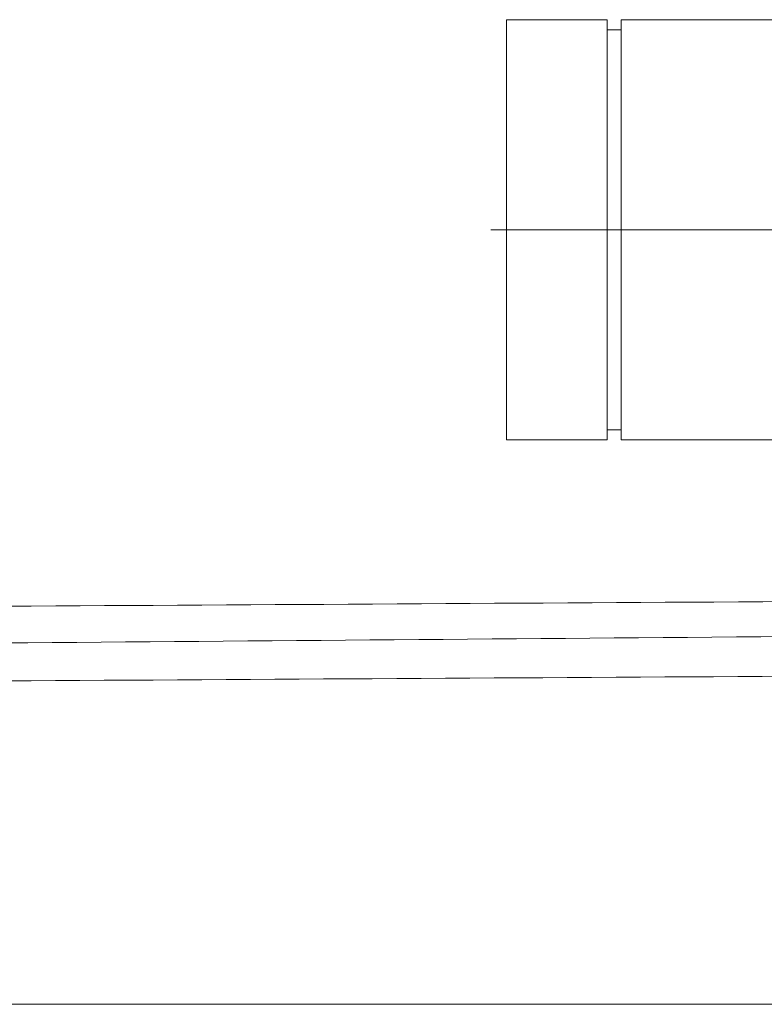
# Model space of a CAD drawing. Header units: millimetres. Extents: x 14831 to 16595, y 7509 to 8717.
# Tile 5 of 15: x 16186 to 16266, y 8238 to 8343. Entities that reach past the tile are written whole.
import ezdxf

# ---------------------------------------------------------------- set-up
doc = ezdxf.new("R2010")
doc.units = ezdxf.units.MM
doc.header["$MEASUREMENT"] = 0
doc.layers.add('图层7', color=4, linetype='Continuous', lineweight=15)

msp = doc.modelspace()

# ---------------------------------------------------------------- linework, layer by layer
at = {"layer": '图层7'}
for p, q in [((16238.087, 8298.273), (16238.087, 8343.273)), ((16238.087, 8343.273), (16248.871, 8343.273)), ((16248.871, 8298.273), (16248.871, 8343.273)), ((16250.377, 8343.273), (16345.481, 8343.273)), ((16250.377, 8343.273), (16250.377, 8298.273)), ((16248.871, 8342.202), (16250.377, 8342.202)), ((16362.624, 8320.773), (16236.429, 8320.773)), ((16320.02, 8320.773), (16238.087, 8320.773)), ((16248.871, 8299.345), (16250.377, 8299.345)), ((16238.087, 8298.273), (16248.871, 8298.273)), ((16250.377, 8298.273), (16345.481, 8298.273)), ((16409.001, 8237.773), (16087.001, 8237.773))]:
    msp.add_line(p, q, dxfattribs=at)
for points, knots in [([(16325.588, 8281.266), (16269.892, 8280.935), (16214.197, 8280.604), (16158.501, 8280.273), (16123.98, 8280.068), (16100.494, 8279.863), (16030.042, 8279.284), (15983.084, 8278.944), (15842.273, 8278.346), (15748.486, 8278.509), (15645.104, 8280.136), (15635.322, 8280.307), (15615.755, 8280.667), (15605.97, 8280.855), (15576.603, 8281.383), (15557.009, 8281.688), (15528.003, 8281.848), (15518.62, 8281.855), (15490.439, 8281.69), (15471.609, 8281.335), (15447.185, 8280.386), (15441.644, 8280.134), (15430.574, 8279.585), (15425.042, 8279.291), (15408.471, 8278.436), (15397.455, 8277.901), (15379.179, 8277.431), (15371.886, 8277.356), (15356.615, 8277.574), (15348.645, 8277.905), (15336.151, 8278.906), (15331.588, 8279.375), (15321.922, 8280.625), (15316.818, 8281.444), (15306.632, 8283.356), (15301.552, 8284.449), (15286.343, 8288.074), (15276.244, 8290.951), (15248.829, 8299.557), (15231.556, 8305.847), (15214.246, 8312.074)], [0, 0, 0, 0, 167.0898521, 167.0898521, 167.0898521, 237.4664577, 237.4664577, 378.2196688, 378.2196688, 659.726091, 659.726091, 689.1552826, 689.1552826, 718.5844742, 718.5844742, 777.4428574, 777.4428574, 805.5491939, 805.5491939, 861.7618667, 861.7618667, 878.2283913, 878.2283913, 894.6949158, 894.6949158, 927.6279649, 927.6279649, 949.6365844, 949.6365844, 973.9444726, 973.9444726, 988.0198546, 988.0198546, 1003.9023911, 1003.9023911, 1019.7849277, 1019.7849277, 1051.5500007, 1051.5500007, 1106.2083131, 1106.2083131, 1106.2083131, 1106.2083131]), ([(16325.501, 8277.649), (16269.693, 8277.191), (16213.884, 8276.732), (16158.075, 8276.273), (15977.247, 8274.788), (15742.788, 8272.741), (15469.457, 8280.248), (15324.72, 8267.371), (15249.628, 8295.094), (15212.892, 8308.31)], [0, 0, 0, 0, 167.4315719, 167.4315719, 167.4315719, 677.5878619, 869.9764166, 990.4835297, 1106.5500328, 1106.5500328, 1106.5500328, 1106.5500328]), ([(16325.501, 8273.266), (16269.835, 8272.935), (16214.168, 8272.604), (16158.501, 8272.273), (16124.074, 8272.069), (16100.612, 8271.864), (16030.228, 8271.285), (15983.308, 8270.945), (15842.6, 8270.346), (15748.859, 8270.507), (15645.586, 8272.127), (15635.887, 8272.295), (15616.498, 8272.652), (15606.808, 8272.838), (15577.738, 8273.363), (15558.363, 8273.67), (15529.026, 8273.848), (15519.076, 8273.858), (15489.206, 8273.682), (15469.265, 8273.286), (15444.025, 8272.238), (15438.771, 8271.986), (15428.243, 8271.452), (15422.971, 8271.172), (15407.141, 8270.363), (15396.57, 8269.866), (15378.783, 8269.426), (15371.563, 8269.358), (15355.735, 8269.588), (15347.131, 8269.962), (15334.084, 8271.072), (15329.619, 8271.55), (15317.933, 8273.099), (15310.747, 8274.359), (15296.472, 8277.359), (15289.38, 8279.1), (15268.217, 8284.867), (15254.259, 8289.435), (15230.736, 8297.616), (15221.124, 8301.098), (15211.538, 8304.547)], [0, 0, 0, 0, 167.0029494, 167.0029494, 167.0029494, 237.3047126, 237.3047126, 377.908239, 377.908239, 659.1152918, 659.1152918, 688.2648803, 688.2648803, 717.4144687, 717.4144687, 775.7136456, 775.7136456, 805.615808, 805.615808, 865.420133, 865.420133, 881.1236635, 881.1236635, 896.8271941, 896.8271941, 928.2342552, 928.2342552, 949.7089346, 949.7089346, 975.3901872, 975.3901872, 988.7914787, 988.7914787, 1010.5477595, 1010.5477595, 1032.3040403, 1032.3040403, 1075.8166019, 1075.8166019, 1106.1214104, 1106.1214104, 1106.1214104, 1106.1214104])]:
    msp.add_open_spline(points, degree=3, knots=knots, dxfattribs=at)

doc.saveas('drawing.dxf')
